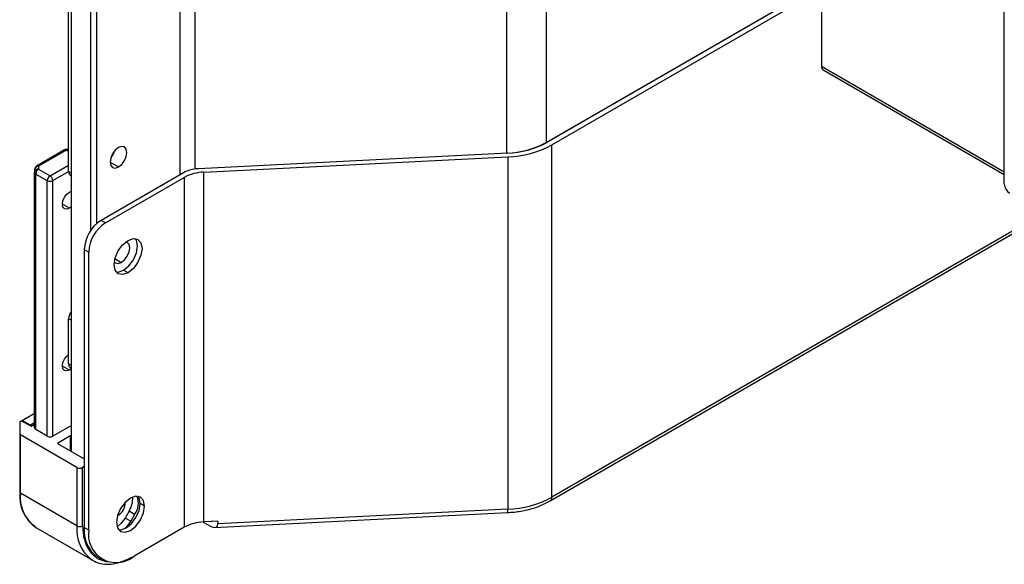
# Model space of a CAD drawing. Header units: millimetres. Extents: x 0 to 1118, y 0 to 864.
# Tile 87 of 256: x 866 to 887, y 559 to 571. Entities that reach past the tile are written whole.
import ezdxf

# ---------------------------------------------------------------- set-up
doc = ezdxf.new("R2010")
doc.units = ezdxf.units.MM

msp = doc.modelspace()

# ---------------------------------------------------------------- linework, layer by layer
at = {"color": 8, "linetype": 'Continuous', "lineweight": 25}
for p, q in [((869.762, 567.3382), (869.762, 671.64)), ((870.072, 671.7234), (870.072, 567.4487)), ((915.2338, 582.2849), (877.5841, 560.5502)), ((867.8825, 566.1715), (867.8825, 573.2147)), ((868.0004, 573.2147), (868.0004, 566.3064)), ((883.2609, 569.6191), (887.1088, 567.3978)), ((867.4129, 567.8239), (867.3657, 567.8511)), ((867.0222, 567.3126), (867.4129, 567.5381)), ((868.285, 567.6008), (868.4617, 567.4987)), ((867.0811, 567.2106), (867.4129, 567.4021)), ((867.47, 567.3704), (867.4129, 567.4034)), ((867.4297, 566.6292), (867.2823, 566.7143)), ((868.385, 565.5697), (868.5207, 565.4914)), ((867.4129, 564.3074), (867.47, 564.2744)), ((867.47, 563.3218), (867.4129, 563.3548)), ((867.4297, 563.227), (867.2823, 563.312)), ((868.4566, 560.1737), (868.4473, 560.1791))]:
    msp.add_line(p, q, dxfattribs=at)
at = {"color": 7, "linetype": 'Continuous', "lineweight": 25}
for p, q in [((887.1088, 567.1461), (887.1088, 614.7506)), ((876.6397, 567.791), (876.6397, 612.9037)), ((877.4663, 613.0036), (877.4663, 568.0135)), ((877.5496, 560.4739), (915.2826, 582.2567)), ((867.4129, 567.4034), (867.4129, 573.2147)), ((867.47, 561.5152), (867.47, 573.2147)), ((877.4663, 568.0135), (883.1261, 571.2808)), ((883.2609, 571.3482), (877.4813, 568.0117)), ((877.5841, 567.9622), (883.2609, 571.2394)), ((883.2609, 571.3754), (883.2609, 569.6191)), ((883.2954, 569.5428), (887.1088, 567.3414)), ((877.5841, 560.5502), (877.5841, 567.9622)), ((867.3241, 567.8552), (866.7388, 567.5173)), ((867.3657, 567.8511), (866.7804, 567.5132)), ((867.4129, 567.8521), (867.4074, 567.8552)), ((876.6547, 567.7892), (870.1386, 567.4601)), ((870.259, 567.3889), (876.6542, 567.7119)), ((876.6542, 567.7119), (876.6542, 560.2999)), ((866.7804, 567.5132), (866.7804, 567.4522)), ((866.6971, 567.4452), (866.6971, 567.3841)), ((866.6971, 562.0086), (866.6971, 567.3841)), ((866.7215, 567.3501), (866.9633, 567.2106)), ((866.7215, 561.9746), (866.7215, 567.3501)), ((866.7804, 567.4522), (867.0222, 567.3126)), ((867.4474, 567.3271), (867.47, 567.3141)), ((869.8287, 567.3766), (868.0947, 566.3756)), ((870.259, 560.0313), (870.259, 567.3889)), ((866.9633, 561.835), (866.9633, 567.2106)), ((867.0811, 561.835), (867.0811, 567.2106)), ((868.1889, 566.3212), (869.8457, 567.2776)), ((869.8457, 567.2776), (869.8457, 559.92)), ((867.4297, 566.9695), (867.47, 566.9863)), ((867.47, 566.6591), (867.4297, 566.6292)), ((868.1889, 566.3212), (868.0947, 566.3756)), ((867.7411, 565.7632), (867.8354, 565.7088)), ((867.7411, 565.7632), (867.7411, 559.9162)), ((867.8354, 559.8618), (867.8354, 565.7088)), ((868.6621, 565.2737), (868.5678, 565.3281)), ((867.4129, 563.3548), (867.4129, 564.3074)), ((867.47, 563.2568), (867.4297, 563.227)), ((867.4474, 563.2785), (867.47, 563.2654)), ((866.433, 562.1684), (866.6971, 562.3209)), ((866.3858, 562.1332), (866.3858, 561.877)), ((866.3956, 562.1468), (866.4212, 562.1616)), ((866.4212, 562.1616), (866.6215, 562.0459)), ((866.6097, 562.0663), (866.433, 562.1684)), ((866.433, 562.1684), (866.433, 562.1548)), ((866.6971, 562.1168), (866.6097, 562.0663)), ((866.6097, 562.0527), (866.6097, 562.0663)), ((866.6215, 562.0459), (866.6971, 562.0895)), ((866.9633, 561.835), (866.7215, 561.9746)), ((867.47, 562.0595), (867.0811, 561.835)), ((866.3858, 561.877), (866.3858, 560.6522)), ((867.5879, 561.1751), (866.3956, 561.8634)), ((866.3956, 560.6386), (866.3956, 561.8634)), ((867.4465, 561.8418), (867.1754, 561.6853)), ((867.4465, 561.8418), (867.47, 561.8282)), ((867.4465, 561.8418), (867.4465, 561.5288)), ((867.1754, 561.6853), (867.7411, 561.3588)), ((867.5879, 561.1751), (867.5879, 559.9503)), ((867.7411, 561.1955), (867.7057, 561.1751)), ((867.7057, 559.9503), (867.7057, 561.1751)), ((867.5879, 559.9503), (866.3956, 560.6386)), ((868.6837, 560.2584), (868.6003, 560.1141)), ((868.8015, 560.1904), (868.6837, 560.2584)), ((869.0105, 560.3642), (868.9162, 560.4186)), ((876.6542, 560.2999), (870.5508, 559.9916)), ((868.4435, 560.1668), (868.4566, 560.1737)), ((868.7182, 560.046), (868.6003, 560.1141)), ((868.8015, 560.1904), (868.7182, 560.046)), ((870.5508, 560.046), (870.259, 560.0313)), ((870.4207, 560.0395), (870.4277, 560.0354)), ((870.4277, 560.0354), (870.4277, 560.0398)), ((870.4751, 559.9175), (876.6481, 560.2292)), ((870.5508, 560.046), (870.5508, 559.9916)), ((866.7236, 559.9136), (867.9159, 559.2253)), ((867.8354, 559.8618), (867.7411, 559.9162)), ((869.8457, 559.92), (868.79, 559.3106)), ((870.2474, 560.0306), (870.3969, 559.9443)), ((867.8895, 559.2416), (867.9159, 559.2253)), ((868.0207, 559.2981), (868.115, 559.2437))]:
    msp.add_line(p, q, dxfattribs=at)
at = {"color": 7, "linetype": 'Continuous', "lineweight": 25, "flags": 128}
for points in [[(868.4617, 567.4987), (868.5294, 567.5533), (868.5867, 567.6307), (868.6251, 567.719), (868.6385, 567.8049), (868.6251, 567.8753), (868.5867, 567.9194), (868.5294, 567.9305), (868.4617, 567.907)], [(868.4617, 567.907), (868.3941, 567.8524), (868.3367, 567.7751), (868.2984, 567.6867), (868.285, 567.6008), (868.2984, 567.5305), (868.3367, 567.4864), (868.3941, 567.4752), (868.4617, 567.4987)], [(868.3856, 567.8431), (868.351, 567.7668), (868.3022, 567.6987)], [(867.4297, 566.6292), (867.3733, 566.6096), (867.3255, 566.6189), (867.2936, 566.6557), (867.2823, 566.7143), (867.2936, 566.7859), (867.3255, 566.8595), (867.3733, 566.924), (867.4297, 566.9695)], [(868.6621, 565.2737), (868.5493, 565.2345), (868.4537, 565.2531), (868.3899, 565.3266), (868.3675, 565.4438), (868.3899, 565.587), (868.4537, 565.7342), (868.5493, 565.8631), (868.6621, 565.9541)], [(868.5207, 565.4914), (868.5883, 565.546), (868.6457, 565.6234), (868.684, 565.7117), (868.6974, 565.7976), (868.684, 565.8679), (868.6457, 565.9121), (868.6151, 565.9226)], [(868.5678, 565.3281), (868.6805, 565.4191), (868.7761, 565.548), (868.84, 565.6953), (868.8624, 565.8384), (868.84, 565.9557), (868.8179, 565.9926)], [(868.6621, 565.9541), (868.7748, 565.9933), (868.8704, 565.9747), (868.9343, 565.9012), (868.9567, 565.784), (868.9343, 565.6408), (868.8704, 565.4936), (868.7748, 565.3647), (868.6621, 565.2737)], [(868.3712, 565.5002), (868.3957, 565.479), (868.453, 565.4679), (868.5207, 565.4914)], [(868.412, 565.2896), (868.455, 565.2889), (868.5678, 565.3281)], [(867.4297, 563.227), (867.3733, 563.2074), (867.3255, 563.2167), (867.2936, 563.2534), (867.2823, 563.3121), (867.2936, 563.3836), (867.3255, 563.4573), (867.3733, 563.5217), (867.4129, 563.5564)], [(869.0105, 560.3642), (868.988, 560.4815), (868.9242, 560.555), (868.8286, 560.5736), (868.7158, 560.5344), (868.6031, 560.4434), (868.5075, 560.3144), (868.4436, 560.1672), (868.4212, 560.024)], [(868.9162, 560.4186), (868.8938, 560.5359), (868.8716, 560.5728)], [(868.4212, 560.024), (868.4436, 559.9068), (868.5075, 559.8333), (868.6031, 559.8147), (868.7158, 559.8539), (868.8286, 559.9449), (868.9242, 560.0738), (868.988, 560.2211), (869.0105, 560.3642)], [(868.4658, 559.8699), (868.5088, 559.8691), (868.6216, 559.9083), (868.7343, 559.9993), (868.8299, 560.1283), (868.8938, 560.2755), (868.9162, 560.4186)], [(868.6003, 560.1141), (868.5143, 559.998), (868.4348, 559.9298)], [(868.7182, 560.046), (868.6322, 559.93), (868.5951, 559.8945)]]:
    msp.add_lwpolyline(points, dxfattribs=at)
at = {"color": 8, "linetype": 'Continuous', "lineweight": 25, "flags": 128}
msp.add_lwpolyline([(867.7057, 559.9503), (867.7261, 559.7231), (867.7865, 559.5281), (867.8845, 559.373), (868.0164, 559.2635), (868.1771, 559.204), (868.2339, 559.1959)], dxfattribs=at)
at = {"color": 7, "linetype": 'Continuous', "lineweight": 25}
for centre, radius, start, end in [((883.3426, 569.6101), 0.0822, 173.70115, 234.98667), ((876.5805, 569.6575), 1.8675, 271.81695, 298.31607), ((876.5876, 569.8117), 2.1009, 271.81694, 298.31607), ((876.5955, 569.6557), 1.8675, 271.81694, 298.31607), ((867.3657, 567.783), 0.0833, 60.00269, 119.99731), ((866.7804, 567.4452), 0.0833, 119.99731, 180), ((866.7735, 567.4367), 0.0769, 84.81742, 173.64866), ((866.7735, 567.3756), 0.0769, 84.81742, 173.64866), ((866.7388, 567.3883), 0.0419, 185.6948, 245.62534), ((866.8494, 567.3443), 0.1281, 122.60548, 177.39452), ((867.0912, 567.2047), 0.1281, 122.60548, 177.39452), ((866.9532, 567.2047), 0.1281, 2.60548, 57.39452), ((867.4945, 567.3944), 0.0822, 173.70115, 234.98667), ((870.1609, 566.7601), 0.7003, 91.81694, 118.31607), ((870.2886, 566.4556), 0.9337, 91.81694, 118.31607), ((867.0222, 567.3243), 0.1281, 242.60967, 297.39033), ((887.3646, 567.1577), 0.2561, 182.60548, 237.39452), ((868.5087, 565.7283), 0.7684, 122.60548, 177.39452), ((868.603, 565.6739), 0.7684, 122.60548, 177.39452), ((867.6685, 564.2955), 0.2559, 140.84809, 177.33499), ((867.4945, 563.3458), 0.0822, 173.70115, 234.98667), ((866.4025, 562.1315), 0.0168, 114.37466, 174.3052), ((866.7388, 562.0127), 0.0419, 185.6948, 245.62534), ((866.4025, 561.8786), 0.0168, 185.6948, 245.62534), ((867.0222, 561.9487), 0.1281, 242.60967, 297.39033), ((867.6468, 561.2888), 0.1281, 242.60967, 297.39033), ((867.1756, 560.575), 0.7936, 174.41926, 233.84834), ((866.4025, 560.6538), 0.0168, 185.6948, 245.62534), ((867.1714, 560.5529), 0.7805, 173.70115, 234.98667), ((868.2724, 560.5214), 0.4882, 327.39935, 4.03286), ((868.4934, 560.4244), 0.3869, 322.78033, 22.82613), ((876.5876, 562.3997), 2.1009, 271.81694, 298.31607), ((868.2986, 560.4344), 0.3048, 301.20873, 1.72865), ((867.6468, 560.064), 0.1281, 242.60967, 297.39033), ((868.4026, 559.8432), 0.6655, 173.70115, 234.98667), ((868.4173, 559.7674), 0.5896, 170.78596, 309.20329), ((870.2886, 559.098), 0.9337, 91.81694, 118.31607)]:
    msp.add_arc(centre, radius, start, end, dxfattribs=at)
at = {"color": 8, "linetype": 'Continuous', "lineweight": 25}
for centre, radius, start, end in [((867.3413, 567.817), 0.0419, 54.38242, 114.30712), ((867.3901, 567.817), 0.0419, 65.69288, 125.61758), ((866.756, 567.4791), 0.0419, 54.38242, 114.30712), ((877.5007, 560.542), 0.0838, 305.70548, 5.61973), ((876.4904, 560.2785), 0.1651, 342.65655, 7.43726), ((868.3933, 559.8745), 0.809, 174.63024, 231.47684)]:
    msp.add_arc(centre, radius, start, end, dxfattribs=at)
at = {"color": 7, "linetype": 'Continuous', "lineweight": 25}
for points, knots in [([(876.6481, 560.2292), (876.6974, 560.2326), (876.8398, 560.2424), (877.0689, 560.2833), (877.3271, 560.3595), (877.4747, 560.4354), (877.5496, 560.4739)], [0, 0, 0, 0, 0.1483011, 0.4284885, 0.7100869, 1, 1, 1, 1]), ([(870.3969, 559.9443), (870.4155, 559.9353), (870.4524, 559.9173), (870.4948, 559.917), (870.5232, 559.9266), (870.5392, 559.9414), (870.5491, 559.9632), (870.5502, 559.982), (870.5508, 559.9916)], [0, 0, 0, 0, 0.25890395, 0.51513148, 0.64567582, 0.76483878, 0.88018391, 1, 1, 1, 1]), ([(867.8907, 559.2487), (867.9111, 559.2334), (867.9786, 559.1828), (868.121, 559.1462), (868.3072, 559.1393), (868.5043, 559.1824), (868.6534, 559.2457), (868.7343, 559.2913), (868.7491, 559.2996)], [0, 0, 0, 0, 0.0930462, 0.3068189, 0.52074539, 0.73859084, 0.95220539, 1, 1, 1, 1])]:
    msp.add_open_spline(points, degree=3, knots=knots, dxfattribs=at)

doc.saveas('drawing.dxf')
